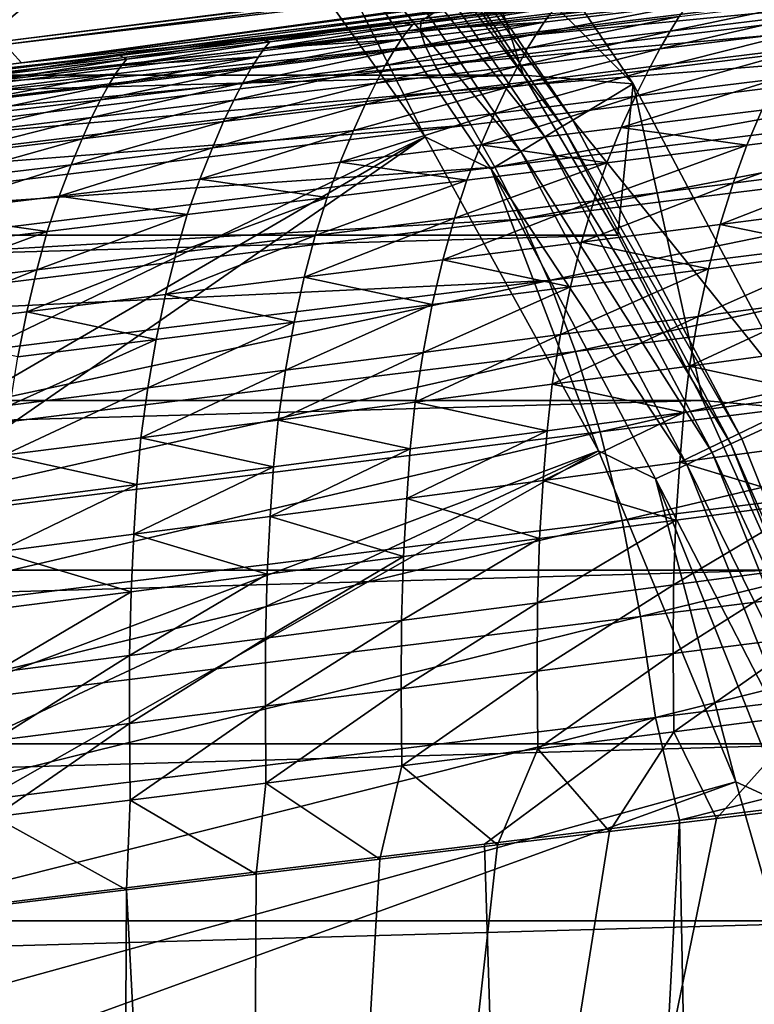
# Model space of a CAD drawing. Header units: metres. Extents: x -109 to 109, y -19 to 107.
# Tile 73 of 256: x -54.52 to -47.49, y 21.19 to 30.59. Entities that reach past the tile are written whole.
import ezdxf

# ---------------------------------------------------------------- set-up
doc = ezdxf.new("R2010")
doc.units = ezdxf.units.M
doc.layers.add('solid_21_412_310_XXX', color=7, linetype='CONTINUOUS')

msp = doc.modelspace()

# ---------------------------------------------------------------- linework, layer by layer
at = {"layer": 'solid_21_412_310_XXX'}
for points in [[(-64.687607, 25.038214, 60.82386), (-54.903461, 34.822357, 65.860069), (-52.621212, 32.268517, 65.860069)], [(-51.162193, 32.487118, 67.392159), (-50.627174, 32.894241, 71.205002), (-48.652218, 29.981441, 71.205002)], [(-50.627174, 32.894241, 71.205002), (-50.688076, 31.540382, 71.355003), (-49.701702, 30.064169, 71.355003)], [(-48.652218, 29.981441, 71.205002), (-50.627174, 32.894241, 71.205002), (-49.701702, 30.064169, 71.355003)], [(-54.683788, 30.384129, 2.693179), (-36.537781, 32.68021, 1.24129), (-36.537781, 32.642693, -3.072594)], [(-54.683788, 30.384129, 2.693179), (-36.537781, 32.651672, 3.531988), (-36.537781, 32.68021, 1.24129)], [(-54.683788, 30.384129, 2.693179), (-54.498104, 30.181459, 8.786349), (-36.537781, 32.651672, 3.531988)], [(-54.683788, 30.353798, -3.372595), (-36.537781, 32.642693, -3.072594), (-36.537781, 32.507763, -7.179492)], [(-54.683788, 30.384129, 2.693179), (-36.537781, 32.642693, -3.072594), (-54.683788, 30.353798, -3.372595)], [(-54.498104, 30.181459, 8.786349), (-36.537781, 32.599503, 5.441724), (-36.537781, 32.651672, 3.531988)], [(-54.498104, 30.181459, 8.786349), (-51.342793, 30.567852, 8.933147), (-36.537781, 32.599503, 5.441724)], [(-51.342793, 30.567852, 8.933147), (-50.546757, 30.665398, 8.968849), (-36.537781, 32.599503, 5.441724)], [(-36.537781, 32.507763, -7.179492), (-36.537788, 32.330322, -10.599782), (-54.683792, 30.114744, -9.43514)], [(-54.683788, 30.353798, -3.372595), (-36.537781, 32.507763, -7.179492), (-54.683792, 30.114744, -9.43514)], [(-51.253567, 32.417656, 66.991409), (-51.162193, 32.487118, 67.392159), (-49.22821, 29.634705, 67.392159)], [(-49.22821, 29.634705, 67.392159), (-51.162193, 32.487118, 67.392159), (-48.652218, 29.981441, 71.205002)], [(-51.409836, 32.298862, 66.621765), (-51.253567, 32.417656, 66.991409), (-49.326561, 29.575533, 66.991409)], [(-49.326561, 29.575533, 66.991409), (-51.253567, 32.417656, 66.991409), (-49.22821, 29.634705, 67.392159)], [(-63.940327, 24.240351, 60.82386), (-64.687607, 25.038214, 60.82386), (-52.621212, 32.268517, 65.860069)], [(-63.24683, 23.395323, 60.82386), (-63.940327, 24.240351, 60.82386), (-52.621212, 32.268517, 65.860069)], [(-63.24683, 23.395323, 60.82386), (-52.621212, 32.268517, 65.860069), (-50.639248, 29.475203, 65.860069)], [(-54.683792, 30.114744, -9.43514), (-36.537788, 32.330322, -10.599782), (-53.561008, 30.250782, -9.52095)], [(-53.561008, 30.250782, -9.52095), (-36.537788, 32.330322, -10.599782), (-52.245087, 30.410294, -9.619206)], [(-50.639248, 29.475203, 65.860069), (-52.621212, 32.268517, 65.860069), (-51.886463, 31.936543, 66.043358)], [(-52.245087, 30.410294, -9.619206), (-36.537788, 32.330322, -10.599782), (-50.929882, 30.56982, -9.71492)], [(-51.623928, 32.136116, 66.301064), (-51.409836, 32.298862, 66.621765), (-49.494759, 29.474333, 66.621765)], [(-49.494759, 29.474333, 66.621765), (-51.409836, 32.298862, 66.621765), (-49.326561, 29.575533, 66.991409)], [(-50.929882, 30.56982, -9.71492), (-36.537788, 32.330322, -10.599782), (-49.615788, 30.729336, -9.808078)], [(-49.725189, 29.335688, 66.301064), (-51.886463, 31.936543, 66.043358), (-51.623928, 32.136116, 66.301064)], [(-49.725189, 29.335688, 66.301064), (-51.623928, 32.136116, 66.301064), (-49.494759, 29.474333, 66.621765)], [(-50.639248, 29.475203, 65.860069), (-51.886463, 31.936543, 66.043358), (-50.007763, 29.165668, 66.043358)], [(-49.725189, 29.335688, 66.301064), (-50.007763, 29.165668, 66.043358), (-51.886463, 31.936543, 66.043358)], [(-50.688076, 31.540382, 71.355003), (-102.311943, 31.540354, 71.355003), (-103.298325, 30.064121, 71.355003)], [(-49.701702, 30.064169, 71.355003), (-50.688076, 31.540382, 71.355003), (-103.298325, 30.064121, 71.355003)], [(-50.679916, 30.57865, 9.96362), (-42.939518, 31.427771, 11.269633), (-42.947929, 31.525547, 10.288909)], [(-50.679916, 30.57865, 9.96362), (-42.947929, 31.525547, 10.288909), (-50.546757, 30.665398, 8.968849)], [(-50.683167, 30.481382, 10.938114), (-42.878883, 31.294968, 12.202216), (-42.939518, 31.427771, 11.269633)], [(-50.679916, 30.57865, 9.96362), (-50.683167, 30.481382, 10.938114), (-42.939518, 31.427771, 11.269633)], [(-50.683167, 30.481382, 10.938114), (-50.640804, 30.346684, 11.866463), (-42.878883, 31.294968, 12.202216)], [(-50.640804, 30.346684, 11.866463), (-42.758644, 31.113832, 13.069101), (-42.878883, 31.294968, 12.202216)], [(-50.640804, 30.346684, 11.866463), (-50.546124, 30.161081, 12.731429), (-42.758644, 31.113832, 13.069101)], [(-50.546124, 30.161081, 12.731429), (-42.578209, 30.871773, 13.855783), (-42.758644, 31.113832, 13.069101)], [(-50.546124, 30.161081, 12.731429), (-50.398251, 29.912165, 13.518575), (-42.578209, 30.871773, 13.855783)], [(-50.398251, 29.912165, 13.518575), (-42.345684, 30.55755, 14.552155), (-42.578209, 30.871773, 13.855783)], [(-48.299889, 30.4851, -13.263391), (-48.212196, 30.624437, -12.751726), (-46.84808, 30.789423, -12.862542)], [(-46.938599, 30.649967, -13.37474), (-48.299889, 30.4851, -13.263391), (-46.84808, 30.789423, -12.862542)], [(-54.498104, 30.181459, 8.786349), (-50.679916, 30.57865, 9.96362), (-50.546757, 30.665398, 8.968849)], [(-54.498104, 30.181459, 8.786349), (-50.546757, 30.665398, 8.968849), (-51.342793, 30.567852, 8.933147)], [(-50.757519, 30.548458, -10.535861), (-50.929882, 30.56982, -9.71492), (-49.615788, 30.729336, -9.808078)], [(-50.807549, 30.487494, -11.279616), (-50.757519, 30.548458, -10.535861), (-49.390278, 30.714048, -10.638675)], [(-49.440517, 30.65274, -11.38728), (-50.807549, 30.487494, -11.279616), (-49.390278, 30.714048, -10.638675)], [(-49.390278, 30.714048, -10.638675), (-50.757519, 30.548458, -10.535861), (-49.615788, 30.729336, -9.808078)], [(-49.576168, 30.459694, -12.64006), (-49.501904, 30.570045, -12.053941), (-48.135891, 30.73509, -12.163632)], [(-48.212196, 30.624437, -12.751726), (-49.576168, 30.459694, -12.64006), (-48.135891, 30.73509, -12.163632)], [(-48.135891, 30.73509, -12.163632), (-49.501904, 30.570045, -12.053941), (-49.440517, 30.65274, -11.38728)], [(-58.409874, 29.635841, 9.586091), (-50.683167, 30.481382, 10.938114), (-50.679916, 30.57865, 9.96362)], [(-58.084568, 29.742542, 8.608034), (-58.409874, 29.635841, 9.586091), (-50.679916, 30.57865, 9.96362)], [(-54.498104, 30.181459, 8.786349), (-58.084568, 29.742542, 8.608034), (-50.679916, 30.57865, 9.96362)], [(-52.124649, 30.382998, -10.430887), (-52.245087, 30.410294, -9.619206), (-50.929882, 30.56982, -9.71492)], [(-50.757519, 30.548458, -10.535861), (-52.124649, 30.382998, -10.430887), (-50.929882, 30.56982, -9.71492)], [(-50.940063, 30.29516, -12.527592), (-50.867844, 30.405157, -11.943073), (-49.501904, 30.570045, -12.053941)], [(-49.576168, 30.459694, -12.64006), (-50.940063, 30.29516, -12.527592), (-49.501904, 30.570045, -12.053941)], [(-49.501904, 30.570045, -12.053941), (-50.867844, 30.405157, -11.943073), (-50.807549, 30.487494, -11.279616)], [(-49.501904, 30.570045, -12.053941), (-50.807549, 30.487494, -11.279616), (-49.440517, 30.65274, -11.38728)], [(-49.661011, 30.320568, -13.151472), (-49.576168, 30.459694, -12.64006), (-48.212196, 30.624437, -12.751726)], [(-48.299889, 30.4851, -13.263391), (-49.661011, 30.320568, -13.151472), (-48.212196, 30.624437, -12.751726)], [(-48.397392, 30.315937, -13.719183), (-48.299889, 30.4851, -13.263391), (-46.938599, 30.649967, -13.37474)], [(-47.039623, 30.480841, -13.829671), (-48.397392, 30.315937, -13.719183), (-46.938599, 30.649967, -13.37474)], [(-58.424923, 29.539661, 10.555216), (-50.640804, 30.346684, 11.866463), (-50.683167, 30.481382, 10.938114)], [(-58.409874, 29.635841, 9.586091), (-58.424923, 29.539661, 10.555216), (-50.683167, 30.481382, 10.938114)], [(-52.174492, 30.322367, -11.1703), (-52.124649, 30.382998, -10.430887), (-50.757519, 30.548458, -10.535861)], [(-50.807549, 30.487494, -11.279616), (-52.174492, 30.322367, -11.1703), (-50.757519, 30.548458, -10.535861)], [(-50.867844, 30.405157, -11.943073), (-52.174492, 30.322367, -11.1703), (-50.807549, 30.487494, -11.279616)], [(-50.398251, 29.912165, 13.518575), (-50.203812, 29.589315, 14.217536), (-42.345684, 30.55755, 14.552155)], [(-50.203812, 29.589315, 14.217536), (-49.9729, 29.183842, 14.821034), (-42.345684, 30.55755, 14.552155)], [(-49.9729, 29.183842, 14.821034), (-42.073204, 30.161671, 15.151353), (-42.345684, 30.55755, 14.552155)], [(-49.754978, 30.151501, -13.608312), (-49.661011, 30.320568, -13.151472), (-48.299889, 30.4851, -13.263391)], [(-48.397392, 30.315937, -13.719183), (-49.754978, 30.151501, -13.608312), (-48.299889, 30.4851, -13.263391)], [(-48.506096, 30.111805, -14.152665), (-48.397392, 30.315937, -13.719183), (-47.039623, 30.480841, -13.829671)], [(-47.152504, 30.276985, -14.261443), (-48.506096, 30.111805, -14.152665), (-47.039623, 30.480841, -13.829671)], [(-54.683788, 30.384129, 2.693179), (-58.084568, 29.742542, 8.608034), (-54.498104, 30.181459, 8.786349)], [(-53.491634, 30.217649, -10.323741), (-53.561008, 30.250782, -9.52095), (-52.245087, 30.410294, -9.619206)], [(-53.541321, 30.157345, -11.05931), (-53.491634, 30.217649, -10.323741), (-52.124649, 30.382998, -10.430887)], [(-52.174492, 30.322367, -11.1703), (-53.541321, 30.157345, -11.05931), (-52.124649, 30.382998, -10.430887)], [(-52.124649, 30.382998, -10.430887), (-53.491634, 30.217649, -10.323741), (-52.245087, 30.410294, -9.619206)], [(-52.303902, 30.130825, -12.414284), (-52.233704, 30.240408, -11.831002), (-50.867844, 30.405157, -11.943073)], [(-50.940063, 30.29516, -12.527592), (-52.303902, 30.130825, -12.414284), (-50.867844, 30.405157, -11.943073)], [(-50.867844, 30.405157, -11.943073), (-52.233704, 30.240408, -11.831002), (-52.174492, 30.322367, -11.1703)], [(-51.022057, 30.156347, -13.03903), (-50.940063, 30.29516, -12.527592), (-49.576168, 30.459694, -12.64006)], [(-49.661011, 30.320568, -13.151472), (-51.022057, 30.156347, -13.03903), (-49.576168, 30.459694, -12.64006)], [(-58.424923, 29.539661, 10.555216), (-58.401157, 29.403757, 11.479939), (-50.640804, 30.346684, 11.866463)], [(-58.401157, 29.403757, 11.479939), (-50.546124, 30.161081, 12.731429), (-50.640804, 30.346684, 11.866463)], [(-52.233704, 30.240408, -11.831002), (-53.541321, 30.157345, -11.05931), (-52.174492, 30.322367, -11.1703)], [(-52.38306, 29.992422, -12.926026), (-52.303902, 30.130825, -12.414284), (-50.940063, 30.29516, -12.527592)], [(-51.022057, 30.156347, -13.03903), (-52.38306, 29.992422, -12.926026), (-50.940063, 30.29516, -12.527592)], [(-51.11248, 29.987514, -13.497103), (-51.022057, 30.156347, -13.03903), (-49.661011, 30.320568, -13.151472)], [(-49.754978, 30.151501, -13.608312), (-51.11248, 29.987514, -13.497103), (-49.661011, 30.320568, -13.151472)], [(-49.859486, 29.94726, -14.043599), (-49.754978, 30.151501, -13.608312), (-48.397392, 30.315937, -13.719183)], [(-48.506096, 30.111805, -14.152665), (-49.859486, 29.94726, -14.043599), (-48.397392, 30.315937, -13.719183)], [(-54.90802, 29.992413, -10.946618), (-54.858429, 30.052395, -10.214412), (-53.491634, 30.217649, -10.323741)], [(-53.541321, 30.157345, -11.05931), (-54.90802, 29.992413, -10.946618), (-53.491634, 30.217649, -10.323741)], [(-54.858429, 30.052395, -10.214412), (-54.683792, 30.114744, -9.43514), (-53.561008, 30.250782, -9.52095)], [(-53.491634, 30.217649, -10.323741), (-54.858429, 30.052395, -10.214412), (-53.561008, 30.250782, -9.52095)], [(-53.667702, 29.966677, -12.300095), (-53.599491, 30.075783, -11.717692), (-52.233704, 30.240408, -11.831002)], [(-52.303902, 30.130825, -12.414284), (-53.667702, 29.966677, -12.300095), (-52.233704, 30.240408, -11.831002)], [(-52.233704, 30.240408, -11.831002), (-53.599491, 30.075783, -11.717692), (-53.541321, 30.157345, -11.05931)], [(-48.628483, 29.8636, -14.593563), (-48.506096, 30.111805, -14.152665), (-47.152504, 30.276985, -14.261443)], [(-47.279747, 30.029325, -14.70033), (-48.628483, 29.8636, -14.593563), (-47.152504, 30.276985, -14.261443)], [(-58.401157, 29.403757, 11.479939), (-58.332558, 29.214436, 12.343298), (-50.546124, 30.161081, 12.731429)], [(-58.332558, 29.214436, 12.343298), (-50.398251, 29.912165, 13.518575), (-50.546124, 30.161081, 12.731429)], [(-53.599491, 30.075783, -11.717692), (-54.90802, 29.992413, -10.946618), (-53.541321, 30.157345, -11.05931)], [(-53.744061, 29.828779, -12.81241), (-53.667702, 29.966677, -12.300095), (-52.303902, 30.130825, -12.414284)], [(-52.38306, 29.992422, -12.926026), (-53.744061, 29.828779, -12.81241), (-52.303902, 30.130825, -12.414284)], [(-52.469959, 29.823961, -13.385511), (-52.38306, 29.992422, -12.926026), (-51.022057, 30.156347, -13.03903)], [(-51.11248, 29.987514, -13.497103), (-52.469959, 29.823961, -13.385511), (-51.022057, 30.156347, -13.03903)], [(-51.212788, 29.783335, -13.934282), (-51.11248, 29.987514, -13.497103), (-49.754978, 30.151501, -13.608312)], [(-49.859486, 29.94726, -14.043599), (-51.212788, 29.783335, -13.934282), (-49.754978, 30.151501, -13.608312)], [(-49.97699, 29.698696, -14.48652), (-49.859486, 29.94726, -14.043599), (-48.506096, 30.111805, -14.152665)], [(-48.628483, 29.8636, -14.593563), (-49.97699, 29.698696, -14.48652), (-48.506096, 30.111805, -14.152665)], [(-49.9729, 29.183842, 14.821034), (-49.719296, 28.68956, 15.325577), (-42.073204, 30.161671, 15.151353)], [(-49.719296, 28.68956, 15.325577), (-41.777111, 29.676958, 15.650459), (-42.073204, 30.161671, 15.151353)], [(-49.701702, 30.064169, 71.355003), (-103.298325, 30.064121, 71.355003), (-104.200111, 28.535378, 71.355003)], [(-48.799911, 28.535414, 71.355003), (-49.701702, 30.064169, 71.355003), (-104.200111, 28.535378, 71.355003)], [(-55.031475, 29.802696, -12.184978), (-54.965202, 29.91127, -11.603106), (-53.599491, 30.075783, -11.717692)], [(-53.667702, 29.966677, -12.300095), (-55.031475, 29.802696, -12.184978), (-53.599491, 30.075783, -11.717692)], [(-53.599491, 30.075783, -11.717692), (-54.965202, 29.91127, -11.603106), (-54.90802, 29.992413, -10.946618)], [(-48.652218, 29.981441, 71.205002), (-49.701702, 30.064169, 71.355003), (-48.799911, 28.535414, 71.355003)], [(-48.765427, 29.563953, -15.034453), (-48.628483, 29.8636, -14.593563), (-47.279747, 30.029325, -14.70033)], [(-47.422306, 29.730242, -15.139433), (-48.765427, 29.563953, -15.034453), (-47.279747, 30.029325, -14.70033)], [(-58.332558, 29.214436, 12.343298), (-58.217945, 28.959402, 13.130911), (-50.398251, 29.912165, 13.518575)], [(-58.217945, 28.959402, 13.130911), (-50.203812, 29.589315, 14.217536), (-50.398251, 29.912165, 13.518575)], [(-55.105091, 29.665401, -12.698128), (-55.031475, 29.802696, -12.184978), (-53.667702, 29.966677, -12.300095)], [(-53.744061, 29.828779, -12.81241), (-55.105091, 29.665401, -12.698128), (-53.667702, 29.966677, -12.300095)], [(-53.827469, 29.660822, -13.273483), (-53.744061, 29.828779, -12.81241), (-52.38306, 29.992422, -12.926026)], [(-52.469959, 29.823961, -13.385511), (-53.827469, 29.660822, -13.273483), (-52.38306, 29.992422, -12.926026)], [(-52.566086, 29.620008, -13.824669), (-52.469959, 29.823961, -13.385511), (-51.11248, 29.987514, -13.497103)], [(-51.212788, 29.783335, -13.934282), (-52.566086, 29.620008, -13.824669), (-51.11248, 29.987514, -13.497103)], [(-51.325413, 29.534605, -14.379224), (-51.212788, 29.783335, -13.934282), (-49.859486, 29.94726, -14.043599)], [(-49.97699, 29.698696, -14.48652), (-51.325413, 29.534605, -14.379224), (-49.859486, 29.94726, -14.043599)], [(-49.22821, 29.634705, 67.392159), (-48.652218, 29.981441, 71.205002), (-47.003681, 26.871962, 71.205002)], [(-48.652218, 29.981441, 71.205002), (-48.799911, 28.535414, 71.355003), (-47.984879, 26.957767, 71.355003)], [(-47.003681, 26.871962, 71.205002), (-48.652218, 29.981441, 71.205002), (-47.984879, 26.957767, 71.355003)], [(-55.185059, 29.498081, -13.160961), (-55.105091, 29.665401, -12.698128), (-53.744061, 29.828779, -12.81241)], [(-53.827469, 29.660822, -13.273483), (-55.185059, 29.498081, -13.160961), (-53.744061, 29.828779, -12.81241)], [(-53.919445, 29.457266, -13.714702), (-53.827469, 29.660822, -13.273483), (-52.469959, 29.823961, -13.385511)], [(-52.566086, 29.620008, -13.824669), (-53.919445, 29.457266, -13.714702), (-52.469959, 29.823961, -13.385511)], [(-50.108295, 29.398685, -14.929132), (-49.97699, 29.698696, -14.48652), (-48.628483, 29.8636, -14.593563)], [(-48.765427, 29.563953, -15.034453), (-50.108295, 29.398685, -14.929132), (-48.628483, 29.8636, -14.593563)], [(-52.673836, 29.371307, -14.271629), (-52.566086, 29.620008, -13.824669), (-51.212788, 29.783335, -13.934282)], [(-51.325413, 29.534605, -14.379224), (-52.673836, 29.371307, -14.271629), (-51.212788, 29.783335, -13.934282)], [(-47.566212, 29.394541, -15.535641), (-48.765427, 29.563953, -15.034453), (-47.422306, 29.730242, -15.139433)], [(-46.228588, 29.562916, -15.637717), (-47.566212, 29.394541, -15.535641), (-47.422306, 29.730242, -15.139433)], [(-55.27293, 29.295082, -13.604323), (-55.185059, 29.498081, -13.160961), (-53.827469, 29.660822, -13.273483)], [(-53.919445, 29.457266, -13.714702), (-55.27293, 29.295082, -13.604323), (-53.827469, 29.660822, -13.273483)], [(-51.451073, 29.234438, -14.823479), (-51.325413, 29.534605, -14.379224), (-49.97699, 29.698696, -14.48652)], [(-50.108295, 29.398685, -14.929132), (-51.451073, 29.234438, -14.823479), (-49.97699, 29.698696, -14.48652)], [(-49.719296, 28.68956, 15.325577), (-49.457516, 28.103241, 15.731113), (-41.777111, 29.676958, 15.650459)], [(-49.457516, 28.103241, 15.731113), (-41.474518, 29.099197, 16.050039), (-41.777111, 29.676958, 15.650459)], [(-49.326561, 29.575533, 66.991409), (-49.22821, 29.634705, 67.392159), (-47.613968, 26.58992, 67.392159)], [(-47.613968, 26.58992, 67.392159), (-49.22821, 29.634705, 67.392159), (-47.003681, 26.871962, 71.205002)], [(-58.217945, 28.959402, 13.130911), (-58.06237, 28.628607, 13.832187), (-50.203812, 29.589315, 14.217536)], [(-58.06237, 28.628607, 13.832187), (-49.9729, 29.183842, 14.821034), (-50.203812, 29.589315, 14.217536)], [(-54.022354, 29.208778, -14.16368), (-53.919445, 29.457266, -13.714702), (-52.566086, 29.620008, -13.824669)], [(-52.673836, 29.371307, -14.271629), (-54.022354, 29.208778, -14.16368), (-52.566086, 29.620008, -13.824669)], [(-52.793861, 29.071186, -14.717443), (-52.673836, 29.371307, -14.271629), (-51.325413, 29.534605, -14.379224)], [(-51.451073, 29.234438, -14.823479), (-52.793861, 29.071186, -14.717443), (-51.325413, 29.534605, -14.379224)], [(-48.903412, 29.22736, -15.433063), (-50.108295, 29.398685, -14.929132), (-48.765427, 29.563953, -15.034453)], [(-49.494759, 29.474333, 66.621765), (-49.326561, 29.575533, 66.991409), (-47.718136, 26.541725, 66.991409)], [(-47.718136, 26.541725, 66.991409), (-49.326561, 29.575533, 66.991409), (-47.613968, 26.58992, 67.392159)], [(-47.566212, 29.394541, -15.535641), (-48.903412, 29.22736, -15.433063), (-48.765427, 29.563953, -15.034453)], [(-47.695724, 29.033659, -15.870487), (-47.566212, 29.394541, -15.535641), (-46.228588, 29.562916, -15.637717)], [(-46.363735, 29.203592, -15.969127), (-47.695724, 29.033659, -15.870487), (-46.228588, 29.562916, -15.637717)], [(-62.610092, 22.506752, 60.82386), (-63.24683, 23.395323, 60.82386), (-50.639248, 29.475203, 65.860069)], [(-62.032833, 21.578444, 60.82386), (-62.610092, 22.506752, 60.82386), (-50.639248, 29.475203, 65.860069)], [(-62.032833, 21.578444, 60.82386), (-50.639248, 29.475203, 65.860069), (-48.982502, 26.477545, 65.860069)], [(-55.371048, 29.046993, -14.055319), (-55.27293, 29.295082, -13.604323), (-53.919445, 29.457266, -13.714702)], [(-54.022354, 29.208778, -14.16368), (-55.371048, 29.046993, -14.055319), (-53.919445, 29.457266, -13.714702)], [(-48.982502, 26.477545, 65.860069), (-50.639248, 29.475203, 65.860069), (-50.007763, 29.165668, 66.043358)], [(-49.725189, 29.335688, 66.301064), (-49.494759, 29.474333, 66.621765), (-47.89629, 26.459303, 66.621765)], [(-47.89629, 26.459303, 66.621765), (-49.494759, 29.474333, 66.621765), (-47.718136, 26.541725, 66.991409)], [(-54.136768, 28.908903, -14.610974), (-54.022354, 29.208778, -14.16368), (-52.673836, 29.371307, -14.271629)], [(-52.793861, 29.071186, -14.717443), (-54.136768, 28.908903, -14.610974), (-52.673836, 29.371307, -14.271629)], [(-50.240337, 29.061396, -15.330015), (-51.451073, 29.234438, -14.823479), (-50.108295, 29.398685, -14.929132)], [(-48.903412, 29.22736, -15.433063), (-50.240337, 29.061396, -15.330015), (-50.108295, 29.398685, -14.929132)], [(-49.027252, 28.865093, -15.771194), (-48.903412, 29.22736, -15.433063), (-47.566212, 29.394541, -15.535641)], [(-47.695724, 29.033659, -15.870487), (-49.027252, 28.865093, -15.771194), (-47.566212, 29.394541, -15.535641)], [(-48.140358, 26.346384, 66.301064), (-50.007763, 29.165668, 66.043358), (-49.725189, 29.335688, 66.301064)], [(-48.140358, 26.346384, 66.301064), (-49.725189, 29.335688, 66.301064), (-47.89629, 26.459303, 66.621765)], [(-58.06237, 28.628607, 13.832187), (-57.873825, 28.214111, 14.43949), (-49.9729, 29.183842, 14.821034)], [(-57.873825, 28.214111, 14.43949), (-49.719296, 28.68956, 15.325577), (-49.9729, 29.183842, 14.821034)], [(-55.479897, 28.747557, -14.50402), (-55.371048, 29.046993, -14.055319), (-54.022354, 29.208778, -14.16368)], [(-54.136768, 28.908903, -14.610974), (-55.479897, 28.747557, -14.50402), (-54.022354, 29.208778, -14.16368)], [(-51.577156, 28.896658, -15.226484), (-52.793861, 29.071186, -14.717443), (-51.451073, 29.234438, -14.823479)], [(-50.240337, 29.061396, -15.330015), (-51.577156, 28.896658, -15.226484), (-51.451073, 29.234438, -14.823479)], [(-50.358475, 28.697927, -15.67125), (-50.240337, 29.061396, -15.330015), (-48.903412, 29.22736, -15.433063)], [(-49.027252, 28.865093, -15.771194), (-50.358475, 28.697927, -15.67125), (-48.903412, 29.22736, -15.433063)], [(-48.982502, 26.477545, 65.860069), (-50.007763, 29.165668, 66.043358), (-48.439659, 26.207912, 66.043358)], [(-48.140358, 26.346384, 66.301064), (-48.439659, 26.207912, 66.043358), (-50.007763, 29.165668, 66.043358)], [(-47.819748, 28.638611, -16.173372), (-47.695724, 29.033659, -15.870487), (-46.363735, 29.203592, -15.969127)], [(-46.493382, 28.810122, -16.268862), (-47.819748, 28.638611, -16.173372), (-46.363735, 29.203592, -15.969127)], [(-52.913998, 28.733118, -15.122426), (-54.136768, 28.908903, -14.610974), (-52.793861, 29.071186, -14.717443)], [(-51.577156, 28.896658, -15.226484), (-52.913998, 28.733118, -15.122426), (-52.793861, 29.071186, -14.717443)], [(-51.689575, 28.532177, -15.570625), (-51.577156, 28.896658, -15.226484), (-50.240337, 29.061396, -15.330015)], [(-50.358475, 28.697927, -15.67125), (-51.689575, 28.532177, -15.570625), (-50.240337, 29.061396, -15.330015)], [(-49.457516, 28.103241, 15.731113), (-49.202374, 27.424725, 16.041042), (-41.474518, 29.099197, 16.050039)], [(-49.202374, 27.424725, 16.041042), (-41.182781, 28.42728, 16.354124), (-41.474518, 29.099197, 16.050039)], [(-49.145599, 28.468611, -16.077044), (-49.027252, 28.865093, -15.771194), (-47.695724, 29.033659, -15.870487)], [(-47.819748, 28.638611, -16.173372), (-49.145599, 28.468611, -16.077044), (-47.695724, 29.033659, -15.870487)], [(-54.250977, 28.570745, -15.017792), (-55.479897, 28.747557, -14.50402), (-54.136768, 28.908903, -14.610974)], [(-52.913998, 28.733118, -15.122426), (-54.250977, 28.570745, -15.017792), (-54.136768, 28.908903, -14.610974)], [(-53.020699, 28.367813, -15.469275), (-52.913998, 28.733118, -15.122426), (-51.577156, 28.896658, -15.226484)], [(-51.689575, 28.532177, -15.570625), (-53.020699, 28.367813, -15.469275), (-51.577156, 28.896658, -15.226484)], [(-50.471115, 28.300169, -15.979848), (-50.358475, 28.697927, -15.67125), (-49.027252, 28.865093, -15.771194)], [(-49.145599, 28.468611, -16.077044), (-50.471115, 28.300169, -15.979848), (-49.027252, 28.865093, -15.771194)], [(-46.610546, 28.388481, -16.533369), (-47.819748, 28.638611, -16.173372), (-46.493382, 28.810122, -16.268862)], [(-57.873825, 28.214111, 14.43949), (-57.663403, 27.710678, 14.948829), (-49.719296, 28.68956, 15.325577)], [(-57.663403, 27.710678, 14.948829), (-49.457516, 28.103241, 15.731113), (-49.719296, 28.68956, 15.325577)], [(-54.250977, 28.570745, -15.017792), (-55.588215, 28.409504, -14.912533), (-55.479897, 28.747557, -14.50402)], [(-54.351974, 28.2048, -15.367157), (-54.250977, 28.570745, -15.017792), (-52.913998, 28.733118, -15.122426)], [(-53.020699, 28.367813, -15.469275), (-54.351974, 28.2048, -15.367157), (-52.913998, 28.733118, -15.122426)], [(-51.796486, 28.133303, -15.881736), (-51.689575, 28.532177, -15.570625), (-50.358475, 28.697927, -15.67125)], [(-50.471115, 28.300169, -15.979848), (-51.796486, 28.133303, -15.881736), (-50.358475, 28.697927, -15.67125)], [(-47.931557, 28.215147, -16.440866), (-49.145599, 28.468611, -16.077044), (-47.819748, 28.638611, -16.173372)], [(-46.610546, 28.388481, -16.533369), (-47.931557, 28.215147, -16.440866), (-47.819748, 28.638611, -16.173372)], [(-48.799911, 28.535414, 71.355003), (-104.200111, 28.535378, 71.355003), (-105.015137, 26.957729, 71.355003)], [(-47.984879, 26.957767, 71.355003), (-48.799911, 28.535414, 71.355003), (-105.015137, 26.957729, 71.355003)], [(-55.683544, 28.043098, -15.264228), (-55.588215, 28.409504, -14.912533), (-54.250977, 28.570745, -15.017792)], [(-54.351974, 28.2048, -15.367157), (-55.683544, 28.043098, -15.264228), (-54.250977, 28.570745, -15.017792)], [(-53.121872, 27.967981, -15.782668), (-53.020699, 28.367813, -15.469275), (-51.689575, 28.532177, -15.570625)], [(-51.796486, 28.133303, -15.881736), (-53.121872, 27.967981, -15.782668), (-51.689575, 28.532177, -15.570625)], [(-49.252003, 28.043434, -16.347309), (-50.471115, 28.300169, -15.979848), (-49.145599, 28.468611, -16.077044)], [(-47.931557, 28.215147, -16.440866), (-49.252003, 28.043434, -16.347309), (-49.145599, 28.468611, -16.077044)], [(-49.202374, 27.424725, 16.041042), (-48.966164, 26.657986, 16.262581), (-41.182781, 28.42728, 16.354124)], [(-48.966164, 26.657986, 16.262581), (-40.916172, 27.664465, 16.570463), (-41.182781, 28.42728, 16.354124)], [(-54.44743, 27.804171, -15.682607), (-54.351974, 28.2048, -15.367157), (-53.020699, 28.367813, -15.469275)], [(-53.121872, 27.967981, -15.782668), (-54.44743, 27.804171, -15.682607), (-53.020699, 28.367813, -15.469275)], [(-48.029606, 27.759832, -16.673273), (-47.931557, 28.215147, -16.440866), (-46.610546, 28.388481, -16.533369)], [(-46.713543, 27.934725, -16.76321), (-48.029606, 27.759832, -16.673273), (-46.610546, 28.388481, -16.533369)], [(-50.572067, 27.87339, -16.252655), (-51.796486, 28.133303, -15.881736), (-50.471115, 28.300169, -15.979848)], [(-49.252003, 28.043434, -16.347309), (-50.572067, 27.87339, -16.252655), (-50.471115, 28.300169, -15.979848)], [(-49.345036, 27.586622, -16.582066), (-49.252003, 28.043434, -16.347309), (-47.931557, 28.215147, -16.440866)], [(-48.029606, 27.759832, -16.673273), (-49.345036, 27.586622, -16.582066), (-47.931557, 28.215147, -16.440866)], [(-55.773304, 27.641821, -15.581514), (-55.683544, 28.043098, -15.264228), (-54.351974, 28.2048, -15.367157)], [(-54.44743, 27.804171, -15.682607), (-55.773304, 27.641821, -15.581514), (-54.351974, 28.2048, -15.367157)], [(-51.89196, 27.705044, -16.15683), (-53.121872, 27.967981, -15.782668), (-51.796486, 28.133303, -15.881736)], [(-50.572067, 27.87339, -16.252655), (-51.89196, 27.705044, -16.15683), (-51.796486, 28.133303, -15.881736)], [(-57.663403, 27.710678, 14.948829), (-57.44294, 27.116026, 15.359619), (-49.457516, 28.103241, 15.731113)], [(-57.44294, 27.116026, 15.359619), (-57.224617, 26.430925, 15.674711), (-49.457516, 28.103241, 15.731113)], [(-57.224617, 26.430925, 15.674711), (-49.202374, 27.424725, 16.041042), (-49.457516, 28.103241, 15.731113)], [(-50.66003, 27.415144, -16.489523), (-50.572067, 27.87339, -16.252655), (-49.252003, 28.043434, -16.347309)], [(-49.345036, 27.586622, -16.582066), (-50.66003, 27.415144, -16.489523), (-49.252003, 28.043434, -16.347309)], [(-53.211861, 27.538363, -16.059801), (-54.44743, 27.804171, -15.682607), (-53.121872, 27.967981, -15.782668)], [(-51.89196, 27.705044, -16.15683), (-53.211861, 27.538363, -16.059801), (-53.121872, 27.967981, -15.782668)], [(-48.114208, 27.286102, -16.869638), (-48.029606, 27.759832, -16.673273), (-46.713543, 27.934725, -16.76321)], [(-46.80257, 27.461737, -16.957727), (-48.114208, 27.286102, -16.869638), (-46.713543, 27.934725, -16.76321)], [(-51.974827, 27.245428, -16.395555), (-51.89196, 27.705044, -16.15683), (-50.572067, 27.87339, -16.252655)], [(-50.66003, 27.415144, -16.489523), (-51.974827, 27.245428, -16.395555), (-50.572067, 27.87339, -16.252655)], [(-54.531933, 27.373306, -15.961535), (-55.773304, 27.641821, -15.581514), (-54.44743, 27.804171, -15.682607)], [(-53.211861, 27.538363, -16.059801), (-54.531933, 27.373306, -15.961535), (-54.44743, 27.804171, -15.682607)], [(-49.425144, 27.112152, -16.780071), (-49.345036, 27.586622, -16.582066), (-48.029606, 27.759832, -16.673273)], [(-48.114208, 27.286102, -16.869638), (-49.425144, 27.112152, -16.780071), (-48.029606, 27.759832, -16.673273)], [(-53.289608, 27.077444, -16.300135), (-53.211861, 27.538363, -16.059801), (-51.89196, 27.705044, -16.15683)], [(-51.974827, 27.245428, -16.395555), (-53.289608, 27.077444, -16.300135), (-51.89196, 27.705044, -16.15683)], [(-48.966164, 26.657986, 16.262581), (-48.758633, 25.810501, 16.406071), (-40.916172, 27.664465, 16.570463)], [(-48.758633, 25.810501, 16.406071), (-40.685848, 26.81773, 16.709833), (-40.916172, 27.664465, 16.570463)], [(-50.735588, 26.939938, -16.68894), (-50.66003, 27.415144, -16.489523), (-49.345036, 27.586622, -16.582066)], [(-49.425144, 27.112152, -16.780071), (-50.735588, 26.939938, -16.68894), (-49.345036, 27.586622, -16.582066)], [(-54.604561, 26.911152, -16.203234), (-54.531933, 27.373306, -15.961535), (-53.211861, 27.538363, -16.059801)], [(-53.289608, 27.077444, -16.300135), (-54.604561, 26.911152, -16.203234), (-53.211861, 27.538363, -16.059801)], [(-46.858433, 27.018772, -17.101751), (-48.114208, 27.286102, -16.869638), (-46.80257, 27.461737, -16.957727)], [(-57.224617, 26.430925, 15.674711), (-57.018684, 25.660057, 15.900861), (-49.202374, 27.424725, 16.041042)], [(-57.018684, 25.660057, 15.900861), (-48.966164, 26.657986, 16.262581), (-49.202374, 27.424725, 16.041042)], [(-52.045788, 26.769487, -16.596146), (-51.974827, 27.245428, -16.395555), (-50.66003, 27.415144, -16.489523)], [(-50.735588, 26.939938, -16.68894), (-52.045788, 26.769487, -16.596146), (-50.66003, 27.415144, -16.489523)], [(-48.166958, 26.842638, -17.015312), (-49.425144, 27.112152, -16.780071), (-48.114208, 27.286102, -16.869638)], [(-46.858433, 27.018772, -17.101751), (-48.166958, 26.842638, -17.015312), (-48.114208, 27.286102, -16.869638)], [(-53.355953, 26.600773, -16.501661), (-53.289608, 27.077444, -16.300135), (-51.974827, 27.245428, -16.395555)], [(-52.045788, 26.769487, -16.596146), (-53.355953, 26.600773, -16.501661), (-51.974827, 27.245428, -16.395555)], [(-49.474693, 26.668131, -16.9272), (-50.735588, 26.939938, -16.68894), (-49.425144, 27.112152, -16.780071)], [(-48.166958, 26.842638, -17.015312), (-49.474693, 26.668131, -16.9272), (-49.425144, 27.112152, -16.780071)], [(-54.666279, 26.433756, -16.405468), (-54.604561, 26.911152, -16.203234), (-53.289608, 27.077444, -16.300135)], [(-53.355953, 26.600773, -16.501661), (-54.666279, 26.433756, -16.405468), (-53.289608, 27.077444, -16.300135)], [(-48.205791, 26.367159, -17.136274), (-48.166958, 26.842638, -17.015312), (-46.858433, 27.018772, -17.101751)], [(-46.899723, 26.542881, -17.221632), (-48.205791, 26.367159, -17.136274), (-46.858433, 27.018772, -17.101751)], [(-47.984879, 26.957767, 71.355003), (-105.015137, 26.957729, 71.355003), (-105.740067, 25.337679, 71.355003)], [(-47.259949, 25.337723, 71.355003), (-47.984879, 26.957767, 71.355003), (-105.740067, 25.337679, 71.355003)], [(-50.781872, 26.495295, -16.83732), (-52.045788, 26.769487, -16.596146), (-50.735588, 26.939938, -16.68894)], [(-49.474693, 26.668131, -16.9272), (-50.781872, 26.495295, -16.83732), (-50.735588, 26.939938, -16.68894)], [(-47.003681, 26.871962, 71.205002), (-47.984879, 26.957767, 71.355003), (-47.259949, 25.337723, 71.355003)], [(-49.510975, 26.19294, -17.049078), (-49.474693, 26.668131, -16.9272), (-48.166958, 26.842638, -17.015312)], [(-48.205791, 26.367159, -17.136274), (-49.510975, 26.19294, -17.049078), (-48.166958, 26.842638, -17.015312)], [(-48.758633, 25.810501, 16.406071), (-48.583282, 24.895147, 16.48601), (-40.685848, 26.81773, 16.709833)], [(-48.583282, 24.895147, 16.48601), (-40.495483, 25.899946, 16.786901), (-40.685848, 26.81773, 16.709833)], [(-46.338387, 23.388451, 67.392159), (-47.613968, 26.58992, 67.392159), (-47.003681, 26.871962, 71.205002)], [(-52.088757, 26.324156, -16.745567), (-53.355953, 26.600773, -16.501661), (-52.045788, 26.769487, -16.596146)], [(-50.781872, 26.495295, -16.83732), (-52.088757, 26.324156, -16.745567), (-52.045788, 26.769487, -16.596146)], [(-57.018684, 25.660057, 15.900861), (-56.833435, 24.811396, 16.048035), (-48.966164, 26.657986, 16.262581)], [(-56.833435, 24.811396, 16.048035), (-48.758633, 25.810501, 16.406071), (-48.966164, 26.657986, 16.262581)], [(-50.815525, 26.020262, -16.959944), (-50.781872, 26.495295, -16.83732), (-49.474693, 26.668131, -16.9272)], [(-49.510975, 26.19294, -17.049078), (-50.815525, 26.020262, -16.959944), (-49.474693, 26.668131, -16.9272)], [(-53.395576, 26.154692, -16.651915), (-54.666279, 26.433756, -16.405468), (-53.355953, 26.600773, -16.501661)], [(-52.088757, 26.324156, -16.745567), (-53.395576, 26.154692, -16.651915), (-53.355953, 26.600773, -16.501661)], [(-46.939049, 25.986212, -17.328823), (-48.205791, 26.367159, -17.136274), (-46.899723, 26.542881, -17.221632)], [(-47.89629, 26.459303, 66.621765), (-47.718136, 26.541725, 66.991409), (-46.447155, 23.351799, 66.991409)], [(-47.718136, 26.541725, 66.991409), (-47.613968, 26.58992, 67.392159), (-46.338387, 23.388451, 67.392159)], [(-46.447155, 23.351799, 66.991409), (-47.718136, 26.541725, 66.991409), (-46.338387, 23.388451, 67.392159)], [(-61.517521, 20.614365, 60.82386), (-62.032833, 21.578444, 60.82386), (-48.982502, 26.477545, 65.860069)], [(-61.066364, 19.618643, 60.82386), (-61.517521, 20.614365, 60.82386), (-48.982502, 26.477545, 65.860069)], [(-61.066364, 19.618643, 60.82386), (-48.982502, 26.477545, 65.860069), (-47.671803, 23.313238, 65.860069)], [(-53.395576, 26.154692, -16.651915), (-54.702545, 25.986868, -16.556349), (-54.666279, 26.433756, -16.405468)], [(-52.119732, 25.849144, -16.868763), (-52.088757, 26.324156, -16.745567), (-50.781872, 26.495295, -16.83732)], [(-50.815525, 26.020262, -16.959944), (-52.119732, 25.849144, -16.868763), (-50.781872, 26.495295, -16.83732)], [(-47.671803, 23.313238, 65.860069), (-48.982502, 26.477545, 65.860069), (-48.439659, 26.207912, 66.043358)], [(-48.140358, 26.346384, 66.301064), (-47.89629, 26.459303, 66.621765), (-46.633175, 23.289122, 66.621765)], [(-46.633175, 23.289122, 66.621765), (-47.89629, 26.459303, 66.621765), (-46.447155, 23.351799, 66.991409)], [(-48.242859, 25.812248, -17.243891), (-49.510975, 26.19294, -17.049078), (-48.205791, 26.367159, -17.136274)], [(-46.888023, 23.203255, 66.301064), (-48.439659, 26.207912, 66.043358), (-48.140358, 26.346384, 66.301064)], [(-46.939049, 25.986212, -17.328823), (-48.242859, 25.812248, -17.243891), (-48.205791, 26.367159, -17.136274)], [(-46.888023, 23.203255, 66.301064), (-48.140358, 26.346384, 66.301064), (-46.633175, 23.289122, 66.621765)], [(-53.423832, 25.679567, -16.775515), (-53.395576, 26.154692, -16.651915), (-52.088757, 26.324156, -16.745567)], [(-52.119732, 25.849144, -16.868763), (-53.423832, 25.679567, -16.775515), (-52.088757, 26.324156, -16.745567)], [(-54.728058, 25.511503, -16.680183), (-54.702545, 25.986868, -16.556349), (-53.395576, 26.154692, -16.651915)], [(-53.423832, 25.679567, -16.775515), (-54.728058, 25.511503, -16.680183), (-53.395576, 26.154692, -16.651915)], [(-49.545681, 25.639605, -17.156988), (-50.815525, 26.020262, -16.959944), (-49.510975, 26.19294, -17.049078)], [(-48.242859, 25.812248, -17.243891), (-49.545681, 25.639605, -17.156988), (-49.510975, 26.19294, -17.049078)], [(-47.671803, 23.313238, 65.860069), (-48.439659, 26.207912, 66.043358), (-47.200539, 23.097956, 66.043358)], [(-46.888023, 23.203255, 66.301064), (-47.200539, 23.097956, 66.043358), (-48.439659, 26.207912, 66.043358)], [(-50.84779, 25.4683, -17.06802), (-52.119732, 25.849144, -16.868763), (-50.815525, 26.020262, -16.959944)], [(-49.545681, 25.639605, -17.156988), (-50.84779, 25.4683, -17.06802), (-50.815525, 26.020262, -16.959944)], [(-48.265789, 25.195107, -17.323542), (-48.242859, 25.812248, -17.243891), (-46.939049, 25.986212, -17.328823)], [(-46.963593, 25.366474, -17.408289), (-48.265789, 25.195107, -17.323542), (-46.939049, 25.986212, -17.328823)], [(-48.583282, 24.895147, 16.48601), (-48.438637, 23.928686, 16.519756), (-40.495483, 25.899946, 16.786901)], [(-48.438637, 23.928686, 16.519756), (-40.342789, 24.928247, 16.819), (-40.495483, 25.899946, 16.786901)], [(-56.833435, 24.811396, 16.048035), (-56.672218, 23.897852, 16.130579), (-48.758633, 25.810501, 16.406071)], [(-56.672218, 23.897852, 16.130579), (-48.583282, 24.895147, 16.48601), (-48.758633, 25.810501, 16.406071)], [(-52.149494, 25.298351, -16.976877), (-53.423832, 25.679567, -16.775515), (-52.119732, 25.849144, -16.868763)], [(-50.84779, 25.4683, -17.06802), (-52.149494, 25.298351, -16.976877), (-52.119732, 25.849144, -16.868763)], [(-49.566887, 25.02482, -17.236729), (-49.545681, 25.639605, -17.156988), (-48.242859, 25.812248, -17.243891)], [(-48.265789, 25.195107, -17.323542), (-49.566887, 25.02482, -17.236729), (-48.242859, 25.812248, -17.243891)], [(-53.451046, 25.12974, -16.883539), (-54.728058, 25.511503, -16.680183), (-53.423832, 25.679567, -16.775515)], [(-52.149494, 25.298351, -16.976877), (-53.451046, 25.12974, -16.883539), (-53.423832, 25.679567, -16.775515)], [(-50.86718, 24.855618, -17.147766), (-50.84779, 25.4683, -17.06802), (-49.545681, 25.639605, -17.156988)], [(-49.566887, 25.02482, -17.236729), (-50.86718, 24.855618, -17.147766), (-49.545681, 25.639605, -17.156988)], [(-53.451046, 25.12974, -16.883539), (-54.752701, 24.962452, -16.787994), (-54.728058, 25.511503, -16.680183)], [(-52.167, 24.687502, -17.056547), (-52.149494, 25.298351, -16.976877), (-50.84779, 25.4683, -17.06802)], [(-50.86718, 24.855618, -17.147766), (-52.167, 24.687502, -17.056547), (-50.84779, 25.4683, -17.06802)], [(-47.259949, 25.337723, 71.355003), (-105.740067, 25.337679, 71.355003), (-106.373253, 23.678907, 71.355003)], [(-46.626751, 23.678934, 71.355003), (-47.259949, 25.337723, 71.355003), (-106.373253, 23.678907, 71.355003)], [(-53.466618, 24.520468, -16.963049), (-53.451046, 25.12974, -16.883539), (-52.149494, 25.298351, -16.976877)], [(-52.167, 24.687502, -17.056547), (-53.466618, 24.520468, -16.963049), (-52.149494, 25.298351, -16.976877)], [(-48.268494, 24.538765, -17.373489), (-48.265789, 25.195107, -17.323542), (-46.963593, 25.366474, -17.408289)], [(-46.96703, 24.707371, -17.458277), (-48.268494, 24.538765, -17.373489), (-46.963593, 25.366474, -17.408289)], [(-54.766312, 24.354506, -16.867264), (-54.752701, 24.962452, -16.787994), (-53.451046, 25.12974, -16.883539)], [(-53.466618, 24.520468, -16.963049), (-54.766312, 24.354506, -16.867264), (-53.451046, 25.12974, -16.883539)], [(-49.568737, 24.37096, -17.286585), (-49.566887, 25.02482, -17.236729), (-48.265789, 25.195107, -17.323542)], [(-48.268494, 24.538765, -17.373489), (-49.568737, 24.37096, -17.286585), (-48.265789, 25.195107, -17.323542)], [(-50.868084, 24.203936, -17.197487), (-50.86718, 24.855618, -17.147766), (-49.566887, 25.02482, -17.236729)], [(-49.568737, 24.37096, -17.286585), (-50.868084, 24.203936, -17.197487), (-49.566887, 25.02482, -17.236729)], [(-48.438637, 23.928686, 16.519756), (-48.208549, 22.947325, 16.533264), (-40.342789, 24.928247, 16.819)], [(-40.342789, 24.928247, 16.819), (-48.208549, 22.947325, 16.533264), (-43.197159, 23.560623, 16.723867)], [(-56.672218, 23.897852, 16.130579), (-56.53442, 22.935854, 16.165878), (-48.583282, 24.895147, 16.48601)], [(-56.53442, 22.935854, 16.165878), (-48.438637, 23.928686, 16.519756), (-48.583282, 24.895147, 16.48601)], [(-52.166882, 24.037683, -17.106092), (-52.167, 24.687502, -17.056547), (-50.86718, 24.855618, -17.147766)], [(-50.868084, 24.203936, -17.197487), (-52.166882, 24.037683, -17.106092), (-50.86718, 24.855618, -17.147766)], [(-53.465435, 23.872204, -17.012381), (-53.466618, 24.520468, -16.963049), (-52.167, 24.687502, -17.056547)], [(-52.166882, 24.037683, -17.106092), (-53.465435, 23.872204, -17.012381), (-52.167, 24.687502, -17.056547)], [(-48.264408, 23.792931, -17.398895), (-48.268494, 24.538765, -17.373489), (-46.96703, 24.707371, -17.458277)], [(-46.963188, 23.957123, -17.48386), (-48.264408, 23.792931, -17.398895), (-46.96703, 24.707371, -17.458277)], [(-54.764023, 23.707502, -16.916344), (-54.766312, 24.354506, -16.867264), (-53.466618, 24.520468, -16.963049)], [(-53.465435, 23.872204, -17.012381), (-54.764023, 23.707502, -16.916344), (-53.466618, 24.520468, -16.963049)], [(-49.564281, 23.629236, -17.311792), (-49.568737, 24.37096, -17.286585), (-48.268494, 24.538765, -17.373489)], [(-48.264408, 23.792931, -17.398895), (-49.564281, 23.629236, -17.311792), (-48.268494, 24.538765, -17.373489)], [(-50.863163, 23.465994, -17.222483), (-50.868084, 24.203936, -17.197487), (-49.568737, 24.37096, -17.286585)], [(-49.564281, 23.629236, -17.311792), (-50.863163, 23.465994, -17.222483), (-49.568737, 24.37096, -17.286585)], [(-52.161427, 23.303183, -17.130871), (-52.166882, 24.037683, -17.106092), (-50.868084, 24.203936, -17.197487)], [(-50.863163, 23.465994, -17.222483), (-52.161427, 23.303183, -17.130871), (-50.868084, 24.203936, -17.197487)], [(-53.459385, 23.140814, -17.036934), (-53.465435, 23.872204, -17.012381), (-52.166882, 24.037683, -17.106092)], [(-52.161427, 23.303183, -17.130871), (-53.459385, 23.140814, -17.036934), (-52.166882, 24.037683, -17.106092)], [(-56.53442, 22.935854, 16.165878), (-56.298325, 21.961494, 16.181396), (-48.438637, 23.928686, 16.519756)], [(-48.438637, 23.928686, 16.519756), (-56.298325, 21.961494, 16.181396), (-50.073204, 22.71978, 16.457001)], [(-48.438637, 23.928686, 16.519756), (-50.073204, 22.71978, 16.457001), (-48.208549, 22.947325, 16.533264)], [(-47.854862, 22.963995, -17.431643), (-48.264408, 23.792931, -17.398895), (-46.963188, 23.957123, -17.48386)], [(-46.880615, 23.081581, -17.494917), (-47.854862, 22.963995, -17.431643), (-46.963188, 23.957123, -17.48386)], [(-54.757347, 22.978903, -16.940662), (-54.764023, 23.707502, -16.916344), (-53.465435, 23.872204, -17.012381)], [(-53.459385, 23.140814, -17.036934), (-54.757347, 22.978903, -16.940662), (-53.465435, 23.872204, -17.012381)], [(-48.876881, 22.840681, -17.363863), (-49.564281, 23.629236, -17.311792), (-48.264408, 23.792931, -17.398895)], [(-47.854862, 22.963995, -17.431643), (-48.876881, 22.840681, -17.363863), (-48.264408, 23.792931, -17.398895)], [(-46.626751, 23.678934, 71.355003), (-106.373253, 23.678907, 71.355003), (-106.912384, 21.987421, 71.355003)], [(-46.087627, 21.987459, 71.355003), (-46.626751, 23.678934, 71.355003), (-106.912384, 21.987421, 71.355003)], [(-49.949142, 22.711329, -17.291203), (-50.863163, 23.465994, -17.222483), (-49.564281, 23.629236, -17.311792)], [(-48.876881, 22.840681, -17.363863), (-49.949142, 22.711329, -17.291203), (-49.564281, 23.629236, -17.311792)], [(-47.789581, 0.925197, 16.550001), (-43.197159, 23.560623, 16.723867), (-48.208549, 22.947325, 16.533264)], [(-47.789581, 0.925197, 16.550001), (-39.501179, 0.915551, 16.851034), (-43.197159, 23.560623, 16.723867)], [(-51.074215, 22.575655, -17.213261), (-52.161427, 23.303183, -17.130871), (-50.863163, 23.465994, -17.222483)], [(-49.949142, 22.711329, -17.291203), (-51.074215, 22.575655, -17.213261), (-50.863163, 23.465994, -17.222483)], [(-60.681297, 18.595543, 60.82386), (-61.066364, 19.618643, 60.82386), (-47.671803, 23.313238, 65.860069)], [(-60.681297, 18.595543, 60.82386), (-47.671803, 23.313238, 65.860069), (-46.723637, 20.022078, 65.860069)], [(-52.254436, 22.433382, -17.129625), (-53.459385, 23.140814, -17.036934), (-52.161427, 23.303183, -17.130871)], [(-52.369411, 0.955086, -17.121374), (-46.880615, 23.081581, -17.494917), (-45.651836, 23.229935, -17.572859)], [(-44.78912, 0.950939, -17.626339), (-52.369411, 0.955086, -17.121374), (-45.651836, 23.229935, -17.572859)], [(-51.074215, 22.575655, -17.213261), (-52.254436, 22.433382, -17.129625), (-52.161427, 23.303183, -17.130871)], [(-46.723637, 20.022078, 65.860069), (-47.671803, 23.313238, 65.860069), (-47.200539, 23.097956, 66.043358)], [(-53.492939, 22.284185, -17.039793), (-54.757347, 22.978903, -16.940662), (-53.459385, 23.140814, -17.036934)], [(-52.254436, 22.433382, -17.129625), (-53.492939, 22.284185, -17.039793), (-53.459385, 23.140814, -17.036934)], [(-52.369411, 0.955086, -17.121374), (-47.854862, 22.963995, -17.431643), (-46.880615, 23.081581, -17.494917)], [(-53.492939, 22.284185, -17.039793), (-54.791824, 22.127867, -16.943308), (-54.757347, 22.978903, -16.940662)], [(-52.369411, 0.955086, -17.121374), (-48.876881, 22.840681, -17.363863), (-47.854862, 22.963995, -17.431643)], [(-49.393147, 0.927233, 16.485151), (-48.208549, 22.947325, 16.533264), (-50.073204, 22.71978, 16.457001)], [(-49.393147, 0.927233, 16.485151), (-47.789581, 0.925197, 16.550001), (-48.208549, 22.947325, 16.533264)], [(-52.369411, 0.955086, -17.121374), (-49.949142, 22.711329, -17.291203), (-48.876881, 22.840681, -17.363863)], [(-49.393147, 0.927233, 16.485151), (-50.073204, 22.71978, 16.457001), (-56.298325, 21.961494, 16.181396)], [(-52.369411, 0.955086, -17.121374), (-51.074215, 22.575655, -17.213261), (-49.949142, 22.711329, -17.291203)], [(-52.369411, 0.955086, -17.121374), (-52.254436, 22.433382, -17.129625), (-51.074215, 22.575655, -17.213261)], [(-52.369411, 0.955086, -17.121374), (-53.492939, 22.284185, -17.039793), (-52.254436, 22.433382, -17.129625)], [(-53.611328, 0.955944, -17.031094), (-54.791824, 22.127867, -16.943308), (-53.492939, 22.284185, -17.039793)], [(-52.369411, 0.955086, -17.121374), (-53.611328, 0.955944, -17.031094), (-53.492939, 22.284185, -17.039793)], [(-53.611328, 0.955944, -17.031094), (-60.124115, 0.962093, -16.522804), (-54.791824, 22.127867, -16.943308)], [(-46.087627, 21.987459, 71.355003), (-106.912384, 21.987421, 71.355003), (-107.355736, 20.268707, 71.355003)], [(-45.644272, 20.268726, 71.355003), (-46.087627, 21.987459, 71.355003), (-107.355736, 20.268707, 71.355003)], [(-49.393147, 0.927233, 16.485151), (-56.298325, 21.961494, 16.181396), (-58.151627, 21.735912, 16.093102)], [(-59.250637, 0.94389, 16.039389), (-49.393147, 0.927233, 16.485151), (-58.151627, 21.735912, 16.093102)]]:
    msp.add_3dface(points, dxfattribs=at)

doc.saveas('drawing.dxf')
